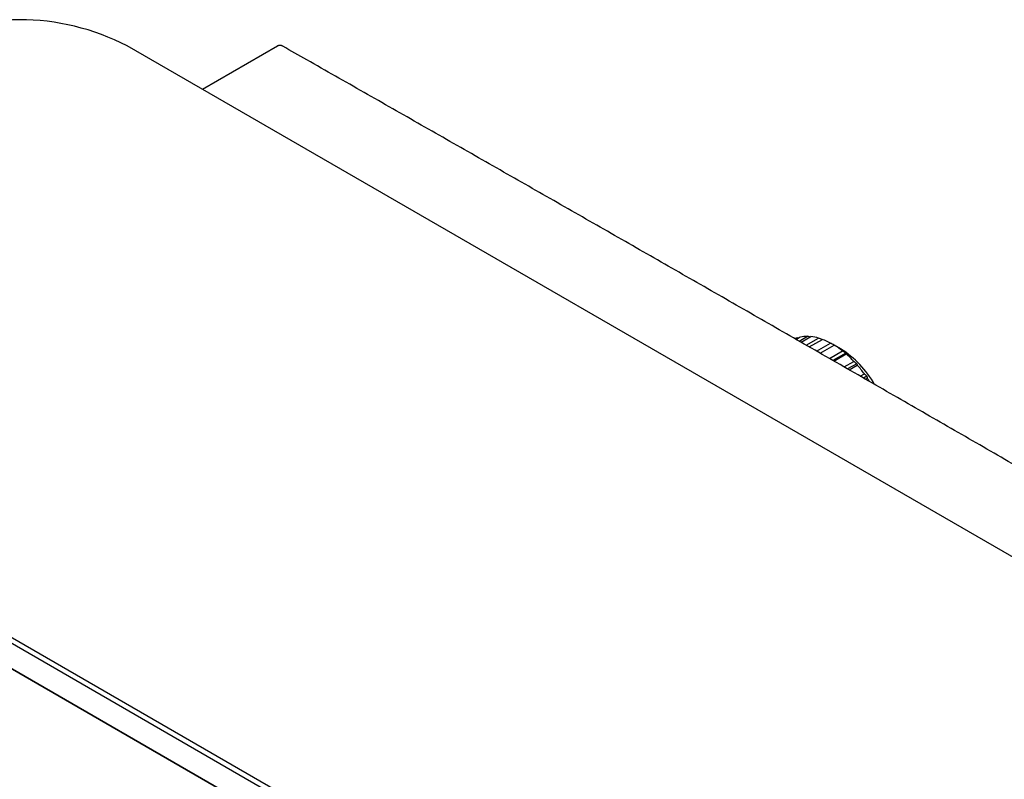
# Model space of a CAD drawing. Header units: millimetres. Extents: x 8 to 947, y 12 to 569.
# Tile 22 of 25: x 691 to 819, y 145 to 244. Entities that reach past the tile are written whole.
import ezdxf

# ---------------------------------------------------------------- set-up
doc = ezdxf.new("R2010")
doc.units = ezdxf.units.MM

msp = doc.modelspace()

# ---------------------------------------------------------------- linework, layer by layer
at = {"color": 7, "linetype": 'Continuous', "lineweight": 30}
for p, q in [((938.47, 105.91), (705.12, 240.62)), ((724.6, 240.6), (714.87, 234.99)), ((725.31, 240.58), (725.31, 240.58)), ((791.83, 202.6), (792.09, 202.75)), ((791.94, 202.54), (792.48, 202.86)), ((792.25, 202.72), (792.09, 202.75)), ((792.33, 202.32), (793.41, 202.94)), ((792.57, 202.17), (793.85, 202.91)), ((793.26, 201.78), (794.86, 202.71)), ((793.64, 201.57), (795.34, 202.55)), ((794.59, 201.02), (796.4, 202.07)), ((795.07, 200.74), (796.88, 201.78)), ((796.25, 200.07), (797.94, 201.05)), ((798.38, 200.75), (796.72, 199.79)), ((796.83, 199.73), (798.42, 200.65)), ((797.7, 201.32), (796.89, 201.79)), ((798.17, 198.96), (799.43, 199.69)), ((799.8, 199.39), (798.62, 198.71)), ((798.81, 198.59), (799.87, 199.2)), ((864.15, 62.6), (630.8, 197.31)), ((631.16, 197.92), (864.5, 63.21)), ((800.27, 197.76), (800.8, 198.06)), ((801.1, 197.78), (800.67, 197.53)), ((800.95, 197.36), (801.19, 197.5)), ((630.8, 194.04), (864.15, 59.33)), ((864.5, 59.13), (631.16, 193.83))]:
    msp.add_line(p, q, dxfattribs=at)
for centre, radius, start, end in [((691.12, 213.61), 30.42, 62.5983, 117.4017), ((793.19, 199.34), 3.59, 107.7847, 113.1934), ((793.32, 198.71), 4.22, 88.8255, 101.3935), ((793.2, 197.08), 5.86, 73.5258, 83.6249), ((792.4, 194.71), 8.37, 61.5103, 69.4715), ((790.87, 192.05), 11.45, 51.8284, 58.2908), ((790.87, 190.36), 12.91, 29.3735, 58.0648), ((788.92, 189.67), 14.52, 43.6369, 49.1507), ((787.15, 188.04), 16.93, 36.3054, 41.2837), ((786.31, 187.42), 17.97, 32.457, 34.1216)]:
    msp.add_arc(centre, radius, start, end, dxfattribs=at)
for points, knots in [([(725.31, 240.58), (725.29, 240.6), (725.25, 240.62), (725.19, 240.64), (725.15, 240.65), (725.11, 240.67), (725.07, 240.68), (725.02, 240.68), (724.97, 240.69), (724.93, 240.69), (724.88, 240.69), (724.84, 240.68), (724.79, 240.67), (724.73, 240.66), (724.67, 240.64), (724.62, 240.61), (724.6, 240.6)], [0, 0, 0, 0, 0.101681, 0.181872, 0.235765, 0.280354, 0.3482, 0.422052, 0.485304, 0.536839, 0.594508, 0.663316, 0.725958, 0.802502, 0.893691, 1, 1, 1, 1]), ([(946.51, 112.88), (945.67, 113.38), (942.36, 115.32), (936.56, 118.72), (929.13, 123.07), (921.69, 127.41), (914.26, 131.75), (906.83, 136.09), (899.39, 140.42), (891.96, 144.75), (884.53, 149.07), (877.09, 153.39), (869.66, 157.71), (862.22, 162.02), (854.79, 166.32), (847.36, 170.62), (839.92, 174.92), (832.49, 179.21), (825.06, 183.5), (817.62, 187.78), (810.19, 192.06), (802.76, 196.33), (795.32, 200.6), (787.89, 204.86), (780.46, 209.12), (773.02, 213.38), (765.59, 217.63), (758.15, 221.88), (750.72, 226.12), (743.29, 230.35), (735.85, 234.59), (729.86, 238), (726.35, 239.99), (725.31, 240.58)], [0, 0, 0, 0, 0.011399, 0.045004, 0.078608, 0.112213, 0.145817, 0.179422, 0.213026, 0.246631, 0.280235, 0.31384, 0.347444, 0.381049, 0.414653, 0.448258, 0.481862, 0.515467, 0.549071, 0.582676, 0.61628, 0.649885, 0.683489, 0.717094, 0.750698, 0.784303, 0.817907, 0.851512, 0.885116, 0.918721, 0.952325, 0.98593, 1, 1, 1, 1]), ([(793.72, 202.84), (793.7, 202.84), (793.59, 202.88), (793.49, 202.91), (793.41, 202.94)], [0, 0, 0, 0, 0.207341, 1, 1, 1, 1]), ([(795.28, 202.52), (795.22, 202.55), (795.08, 202.61), (794.94, 202.67), (794.86, 202.71)], [0, 0, 0, 0, 0.440886, 1, 1, 1, 1]), ([(796.89, 201.79), (796.8, 201.84), (796.63, 201.93), (796.47, 202.03), (796.4, 202.07)], [0, 0, 0, 0, 0.559494, 1, 1, 1, 1]), ([(796.89, 201.79), (796.89, 201.79), (796.89, 201.79), (796.88, 201.79), (796.88, 201.78)], [0, 0, 0, 0, 0.559494, 1, 1, 1, 1]), ([(798.38, 200.75), (798.3, 200.8), (798.15, 200.9), (798.01, 201), (797.94, 201.05)], [0, 0, 0, 0, 0.559494, 1, 1, 1, 1]), ([(798.38, 200.75), (798.38, 200.73), (798.4, 200.7), (798.41, 200.67), (798.42, 200.65)], [0, 0, 0, 0, 0.559494, 1, 1, 1, 1]), ([(799.8, 199.39), (799.73, 199.45), (799.61, 199.55), (799.48, 199.65), (799.43, 199.69)], [0, 0, 0, 0, 0.559494, 1, 1, 1, 1]), ([(799.8, 199.39), (799.81, 199.36), (799.84, 199.29), (799.86, 199.23), (799.87, 199.2)], [0, 0, 0, 0, 0.559494, 1, 1, 1, 1]), ([(801.1, 197.78), (801.04, 197.83), (800.94, 197.93), (800.84, 198.02), (800.8, 198.06)], [0, 0, 0, 0, 0.559494, 1, 1, 1, 1]), ([(801.1, 197.78), (801.11, 197.73), (801.15, 197.63), (801.18, 197.54), (801.19, 197.5)], [0, 0, 0, 0, 0.5594943, 1, 1, 1, 1])]:
    msp.add_open_spline(points, degree=3, knots=knots, dxfattribs=at)

doc.saveas('drawing.dxf')
